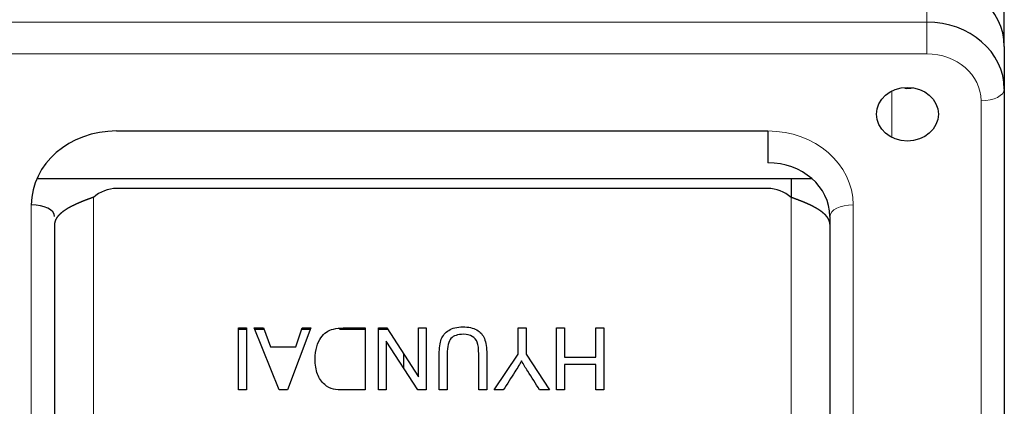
# Model space of a CAD drawing. Header units: millimetres. Extents: x 0 to 29700, y -16 to 21000.
# Tile 98 of 256: x 11131 to 11258, y 9702 to 9752. Entities that reach past the tile are written whole.
import ezdxf

# ---------------------------------------------------------------- set-up
doc = ezdxf.new("R2010")
doc.units = ezdxf.units.MM
doc.layers.add('1', color=7, linetype='Continuous', true_color=0xffffff)

msp = doc.modelspace()

# ---------------------------------------------------------------- linework, layer by layer
at = {"layer": '1', "color": 2, "linetype": 'Continuous', "lineweight": 25}
for p, q in [((11258.013, 9748.328), (11258.013, 9877.292)), ((11258.013, 9748.311), (11258.013, 9742.811)), ((11258.013, 9742.811), (11258.013, 9613.773)), ((11143.513, 9737.414), (11227.513, 9737.414)), ((11227.513, 9737.414), (11227.513, 9733.316)), ((11233.248, 9731.218), (11133.209, 9731.218)), ((11230.513, 9731.217), (11230.513, 9728.842)), ((11227.513, 9729.997), (11143.513, 9729.997)), ((11235.513, 9726.387), (11235.513, 9725.378)), ((11135.513, 9725.378), (11135.513, 9651.353)), ((11235.513, 9725.378), (11235.513, 9651.353)), ((11159.248, 9711.997), (11160.28, 9711.997)), ((11159.248, 9703.997), (11159.248, 9711.997)), ((11159.249, 9711.843), (11160.28, 9711.843)), ((11160.28, 9711.997), (11160.28, 9703.997)), ((11161.278, 9711.997), (11162.451, 9711.997)), ((11164.462, 9703.997), (11161.278, 9711.997)), ((11161.339, 9711.843), (11162.508, 9711.843)), ((11162.451, 9711.997), (11163.359, 9709.574)), ((11168.562, 9711.997), (11165.573, 9703.997)), ((11166.612, 9709.574), (11167.469, 9711.997)), ((11167.415, 9711.843), (11168.504, 9711.843)), ((11167.469, 9711.997), (11168.562, 9711.997)), ((11172.277, 9711.843), (11175.561, 9711.843)), ((11172.752, 9711.997), (11175.562, 9711.997)), ((11175.562, 9711.997), (11175.562, 9703.997)), ((11177.292, 9711.997), (11178.35, 9711.997)), ((11177.292, 9703.997), (11177.292, 9711.997)), ((11177.292, 9711.843), (11178.449, 9711.843)), ((11178.35, 9711.997), (11182.438, 9705.71)), ((11182.438, 9711.997), (11183.426, 9711.997)), ((11182.438, 9705.71), (11182.438, 9711.997)), ((11183.426, 9711.997), (11183.426, 9703.997)), ((11195.298, 9711.997), (11196.328, 9711.997)), ((11195.298, 9708.608), (11195.298, 9711.997)), ((11196.328, 9711.997), (11196.328, 9708.608)), ((11200.237, 9711.997), (11201.268, 9711.997)), ((11200.237, 9703.997), (11200.237, 9711.997)), ((11201.268, 9711.997), (11201.268, 9708.227)), ((11205.313, 9711.997), (11206.344, 9711.997)), ((11205.313, 9708.227), (11205.313, 9711.997)), ((11206.344, 9711.997), (11206.344, 9703.997)), ((11163.359, 9709.574), (11166.612, 9709.574)), ((11178.28, 9710.278), (11178.28, 9703.997)), ((11182.368, 9703.997), (11178.28, 9710.278)), ((11180.513, 9708.669), (11180.513, 9706.846)), ((11186.162, 9708.614), (11186.162, 9703.997)), ((11192.192, 9703.997), (11195.298, 9708.608)), ((11196.328, 9708.608), (11199.329, 9703.997)), ((11201.268, 9708.227), (11205.313, 9708.227)), ((11201.268, 9707.282), (11201.268, 9703.997)), ((11205.313, 9707.282), (11201.268, 9707.282)), ((11205.313, 9703.997), (11205.313, 9707.282)), ((11160.28, 9703.997), (11159.248, 9703.997)), ((11165.573, 9703.997), (11164.462, 9703.997)), ((11178.28, 9703.997), (11177.292, 9703.997)), ((11183.426, 9703.997), (11182.368, 9703.997)), ((11186.162, 9703.997), (11185.13, 9703.997)), ((11191.254, 9703.997), (11190.222, 9703.997)), ((11193.392, 9703.997), (11192.192, 9703.997)), ((11199.329, 9703.997), (11198.076, 9703.997)), ((11201.268, 9703.997), (11200.237, 9703.997)), ((11206.344, 9703.997), (11205.313, 9703.997))]:
    msp.add_line(p, q, dxfattribs=at)
at = {"layer": '1', "color": 4, "linetype": 'Continuous', "lineweight": 13}
for p, q in [((11248.013, 9751.471), (11248.013, 9756.971)), ((11123.013, 9751.471), (11248.013, 9751.471)), ((11248.013, 9751.471), (11248.013, 9747.373)), ((11248.013, 9747.373), (11123.013, 9747.373)), ((11243.513, 9736.578), (11243.513, 9742.578)), ((11255.013, 9612.273), (11255.013, 9741.311)), ((11140.513, 9728.842), (11140.513, 9651.353)), ((11230.513, 9651.353), (11230.513, 9728.842)), ((11132.513, 9632.318), (11132.513, 9727.887)), ((11238.513, 9727.887), (11238.513, 9632.318))]:
    msp.add_line(p, q, dxfattribs=at)
at = {"layer": '1', "color": 2, "linetype": 'Continuous', "lineweight": 25}
for centre, major_axis, ratio, start_param, end_param in [((11248.013, 9748.311), (-10, 0), 0.8660254, 3.1415927, 4.712389), ((11248.013, 9742.811), (10, 0), 0.8660254, 0, 1.5707963), ((11245.513, 9745.079), (2.5, 0), 0.8660254, 4.5857404, 4.98484), ((11143.513, 9727.887), (-11, 0), 0.8660254, 4.712389, 6.2831853), ((11227.513, 9726.387), (-8, 0), 0.8660254, 3.1415927, 4.712389), ((11143.513, 9724.224), (0, -5.774), 0.8660254, 3.1415927, 3.7850938), ((11227.513, 9724.224), (0, 5.774), 0.8660254, 5.6396842, 6.2831853), ((11132.513, 9726.387), (-3, 0), 0.5, 3.1415927, 4.712389)]:
    msp.add_ellipse(centre, major_axis=major_axis, ratio=ratio, start_param=start_param, end_param=end_param, dxfattribs=at)
at = {"layer": '1', "color": 4, "linetype": 'Continuous', "lineweight": 13}
for centre, major_axis, ratio, start_param, end_param in [((11248.013, 9741.311), (-7, 0), 0.8660254, 3.1415927, 4.712389), ((11255.013, 9742.811), (3, 0), 0.5, 4.712389, 6.2831853), ((11227.513, 9727.887), (-11, 0), 0.8660254, 3.1415927, 4.712389), ((11238.513, 9726.387), (-3, 0), 0.5, 4.712389, 6.2831853)]:
    msp.add_ellipse(centre, major_axis=major_axis, ratio=ratio, start_param=start_param, end_param=end_param, dxfattribs=at)
at = {"layer": '1', "color": 2, "linetype": 'Continuous', "lineweight": 25}
msp.add_ellipse((11245.513, 9739.579), major_axis=(-4, 0), ratio=0.8660254, dxfattribs=at)
for points, knots in [([(11140.513, 9728.842), (11140.501, 9728.838), (11140.477, 9728.83), (11140.44, 9728.817), (11140.404, 9728.804), (11140.368, 9728.792), (11140.331, 9728.779), (11140.295, 9728.766), (11140.258, 9728.753), (11140.222, 9728.74), (11140.185, 9728.727), (11140.149, 9728.714), (11140.112, 9728.701), (11140.076, 9728.688), (11140.039, 9728.675), (11140.003, 9728.661), (11139.966, 9728.648), (11139.93, 9728.635), (11139.894, 9728.622), (11139.857, 9728.608), (11139.821, 9728.595), (11139.784, 9728.581), (11139.748, 9728.568), (11139.712, 9728.554), (11139.676, 9728.541), (11139.639, 9728.527), (11139.603, 9728.514), (11139.567, 9728.5), (11139.531, 9728.486), (11139.495, 9728.472), (11139.459, 9728.458), (11139.423, 9728.445), (11139.387, 9728.431), (11139.351, 9728.417), (11139.315, 9728.403), (11139.279, 9728.389), (11139.243, 9728.375), (11139.208, 9728.36), (11139.172, 9728.346), (11139.136, 9728.332), (11139.101, 9728.318), (11139.065, 9728.304), (11139.03, 9728.289), (11138.995, 9728.275), (11138.959, 9728.26), (11138.924, 9728.246), (11138.889, 9728.231), (11138.854, 9728.217), (11138.819, 9728.202), (11138.784, 9728.188), (11138.749, 9728.173), (11138.715, 9728.158), (11138.68, 9728.143), (11138.646, 9728.129), (11138.611, 9728.114), (11138.577, 9728.099), (11138.542, 9728.084), (11138.508, 9728.069), (11138.474, 9728.054), (11138.44, 9728.039), (11138.406, 9728.024), (11138.373, 9728.009), (11138.339, 9727.993), (11138.305, 9727.978), (11138.272, 9727.963), (11138.239, 9727.948), (11138.205, 9727.932), (11138.172, 9727.917), (11138.139, 9727.901), (11138.106, 9727.886), (11138.074, 9727.87), (11138.041, 9727.855), (11138.008, 9727.839), (11137.976, 9727.823), (11137.944, 9727.808), (11137.912, 9727.792), (11137.88, 9727.776), (11137.848, 9727.76), (11137.816, 9727.744), (11137.785, 9727.729), (11137.753, 9727.713), (11137.722, 9727.697), (11137.691, 9727.681), (11137.66, 9727.664), (11137.629, 9727.648), (11137.598, 9727.632), (11137.568, 9727.616), (11137.537, 9727.6), (11137.507, 9727.583), (11137.477, 9727.567), (11137.447, 9727.551), (11137.418, 9727.534), (11137.388, 9727.518), (11137.359, 9727.501), (11137.329, 9727.485), (11137.3, 9727.468), (11137.271, 9727.451), (11137.243, 9727.435), (11137.214, 9727.418), (11137.186, 9727.401), (11137.158, 9727.384), (11137.13, 9727.368), (11137.102, 9727.351), (11137.074, 9727.334), (11137.047, 9727.317), (11137.02, 9727.3), (11136.992, 9727.283), (11136.966, 9727.266), (11136.939, 9727.249), (11136.914, 9727.232), (11136.889, 9727.216), (11136.864, 9727.199), (11136.839, 9727.182), (11136.813, 9727.165), (11136.788, 9727.148), (11136.763, 9727.13), (11136.737, 9727.113), (11136.712, 9727.095), (11136.686, 9727.076), (11136.661, 9727.058), (11136.635, 9727.039), (11136.609, 9727.02), (11136.584, 9727.001), (11136.558, 9726.981), (11136.532, 9726.962), (11136.507, 9726.942), (11136.481, 9726.921), (11136.456, 9726.901), (11136.43, 9726.88), (11136.405, 9726.859), (11136.379, 9726.838), (11136.354, 9726.817), (11136.329, 9726.795), (11136.304, 9726.773), (11136.279, 9726.751), (11136.254, 9726.729), (11136.23, 9726.706), (11136.205, 9726.684), (11136.181, 9726.661), (11136.157, 9726.637), (11136.133, 9726.614), (11136.109, 9726.59), (11136.086, 9726.566), (11136.063, 9726.542), (11136.04, 9726.517), (11136.017, 9726.493), (11135.995, 9726.468), (11135.973, 9726.443), (11135.951, 9726.417), (11135.93, 9726.392), (11135.909, 9726.366), (11135.888, 9726.34), (11135.868, 9726.313), (11135.848, 9726.287), (11135.828, 9726.26), (11135.809, 9726.233), (11135.79, 9726.205), (11135.772, 9726.178), (11135.755, 9726.15), (11135.737, 9726.122), (11135.721, 9726.094), (11135.704, 9726.065), (11135.689, 9726.037), (11135.673, 9726.008), (11135.659, 9725.978), (11135.645, 9725.949), (11135.632, 9725.919), (11135.619, 9725.889), (11135.607, 9725.859), (11135.595, 9725.829), (11135.584, 9725.798), (11135.574, 9725.767), (11135.565, 9725.736), (11135.556, 9725.705), (11135.548, 9725.673), (11135.541, 9725.641), (11135.535, 9725.609), (11135.529, 9725.577), (11135.524, 9725.544), (11135.52, 9725.512), (11135.517, 9725.479), (11135.515, 9725.445), (11135.514, 9725.412), (11135.513, 9725.389), (11135.513, 9725.378)], [0, 0, 0, 0, 0.0044894, 0.008982, 0.0134779, 0.017977, 0.0224794, 0.026985, 0.0314939, 0.0360061, 0.0405216, 0.0450403, 0.0495622, 0.0540875, 0.0586161, 0.0631479, 0.067683, 0.0722215, 0.0767632, 0.0813082, 0.0858566, 0.0904082, 0.0949632, 0.0995214, 0.104083, 0.108648, 0.1132162, 0.1177878, 0.1223627, 0.126941, 0.1315226, 0.1361075, 0.1406958, 0.1452874, 0.1498824, 0.1544808, 0.1590825, 0.1636876, 0.1682961, 0.1729079, 0.1775231, 0.1821417, 0.1867637, 0.1913891, 0.1960178, 0.20065, 0.2052855, 0.2099245, 0.2145668, 0.2192126, 0.2238618, 0.2285144, 0.2331704, 0.2378298, 0.2424927, 0.247159, 0.2518287, 0.2565018, 0.2611784, 0.2658585, 0.2705419, 0.2752289, 0.2799193, 0.2846131, 0.2893104, 0.2940112, 0.2987154, 0.3034231, 0.3081342, 0.3128489, 0.317567, 0.3222886, 0.3270137, 0.3317423, 0.3364743, 0.3412099, 0.3459489, 0.3506915, 0.3554376, 0.3601871, 0.3649402, 0.3696968, 0.3744569, 0.3792206, 0.3839877, 0.3887584, 0.3935326, 0.3983103, 0.4030916, 0.4078764, 0.4126648, 0.4174567, 0.4222522, 0.4270512, 0.4318537, 0.4366599, 0.4414695, 0.4462828, 0.4510996, 0.45592, 0.4607439, 0.4655715, 0.4704026, 0.4752373, 0.4800755, 0.4849174, 0.4897629, 0.4946119, 0.4994646, 0.5040239, 0.5086403, 0.5133138, 0.5180444, 0.5228321, 0.5276768, 0.5325787, 0.5375377, 0.5425538, 0.547627, 0.5527574, 0.5579448, 0.5631894, 0.5684911, 0.57385, 0.579266, 0.5847391, 0.5902693, 0.5958567, 0.6015012, 0.6072029, 0.6129618, 0.6187777, 0.6246509, 0.6305811, 0.6365686, 0.6426132, 0.6487149, 0.6548738, 0.6610899, 0.6673632, 0.6736936, 0.6800812, 0.6865259, 0.6930278, 0.6995869, 0.7062032, 0.7128767, 0.7196073, 0.7263951, 0.7332401, 0.7401423, 0.7471016, 0.7541182, 0.7611919, 0.7683228, 0.7755109, 0.7827562, 0.7900587, 0.7974183, 0.8048352, 0.8123092, 0.8198405, 0.8274289, 0.8350746, 0.8427774, 0.8505375, 0.8583547, 0.8662291, 0.8741608, 0.8821496, 0.8901957, 0.8982989, 0.9064594, 0.914677, 0.9229519, 0.9312839, 0.9396732, 0.9481197, 0.9566234, 0.9651843, 0.9738024, 0.9824777, 0.9912103, 1, 1, 1, 1]), ([(11235.513, 9725.378), (11235.513, 9725.384), (11235.513, 9725.396), (11235.513, 9725.413), (11235.512, 9725.43), (11235.511, 9725.447), (11235.51, 9725.464), (11235.509, 9725.481), (11235.508, 9725.498), (11235.506, 9725.515), (11235.504, 9725.532), (11235.502, 9725.549), (11235.499, 9725.566), (11235.497, 9725.582), (11235.494, 9725.599), (11235.491, 9725.615), (11235.487, 9725.632), (11235.484, 9725.648), (11235.48, 9725.665), (11235.476, 9725.681), (11235.472, 9725.697), (11235.468, 9725.713), (11235.464, 9725.729), (11235.459, 9725.745), (11235.454, 9725.761), (11235.449, 9725.777), (11235.444, 9725.793), (11235.438, 9725.809), (11235.433, 9725.825), (11235.427, 9725.84), (11235.421, 9725.856), (11235.415, 9725.871), (11235.409, 9725.887), (11235.402, 9725.902), (11235.396, 9725.918), (11235.389, 9725.933), (11235.382, 9725.948), (11235.375, 9725.963), (11235.368, 9725.978), (11235.36, 9725.994), (11235.353, 9726.008), (11235.345, 9726.023), (11235.337, 9726.038), (11235.329, 9726.053), (11235.321, 9726.068), (11235.313, 9726.082), (11235.304, 9726.097), (11235.296, 9726.112), (11235.287, 9726.126), (11235.278, 9726.14), (11235.269, 9726.155), (11235.26, 9726.169), (11235.251, 9726.183), (11235.241, 9726.197), (11235.232, 9726.212), (11235.222, 9726.226), (11235.213, 9726.24), (11235.203, 9726.253), (11235.193, 9726.267), (11235.183, 9726.281), (11235.173, 9726.295), (11235.163, 9726.308), (11235.152, 9726.322), (11235.142, 9726.336), (11235.131, 9726.349), (11235.121, 9726.362), (11235.11, 9726.376), (11235.099, 9726.389), (11235.088, 9726.402), (11235.077, 9726.415), (11235.066, 9726.428), (11235.055, 9726.442), (11235.043, 9726.454), (11235.032, 9726.467), (11235.021, 9726.48), (11235.009, 9726.493), (11234.998, 9726.506), (11234.986, 9726.518), (11234.974, 9726.531), (11234.962, 9726.543), (11234.95, 9726.556), (11234.938, 9726.568), (11234.926, 9726.581), (11234.914, 9726.593), (11234.902, 9726.605), (11234.89, 9726.617), (11234.878, 9726.629), (11234.866, 9726.641), (11234.853, 9726.653), (11234.841, 9726.665), (11234.828, 9726.677), (11234.816, 9726.689), (11234.803, 9726.701), (11234.791, 9726.712), (11234.778, 9726.724), (11234.765, 9726.735), (11234.753, 9726.747), (11234.74, 9726.758), (11234.727, 9726.77), (11234.714, 9726.781), (11234.701, 9726.792), (11234.689, 9726.803), (11234.676, 9726.814), (11234.663, 9726.825), (11234.65, 9726.836), (11234.637, 9726.847), (11234.624, 9726.858), (11234.611, 9726.869), (11234.598, 9726.88), (11234.584, 9726.89), (11234.571, 9726.901), (11234.558, 9726.911), (11234.545, 9726.922), (11234.532, 9726.932), (11234.519, 9726.943), (11234.506, 9726.953), (11234.493, 9726.963), (11234.479, 9726.973), (11234.466, 9726.983), (11234.453, 9726.993), (11234.44, 9727.003), (11234.427, 9727.013), (11234.413, 9727.023), (11234.4, 9727.033), (11234.387, 9727.042), (11234.374, 9727.052), (11234.361, 9727.062), (11234.348, 9727.071), (11234.334, 9727.081), (11234.321, 9727.09), (11234.308, 9727.099), (11234.295, 9727.109), (11234.282, 9727.118), (11234.269, 9727.127), (11234.256, 9727.136), (11234.243, 9727.145), (11234.23, 9727.154), (11234.217, 9727.163), (11234.204, 9727.172), (11234.191, 9727.181), (11234.178, 9727.189), (11234.165, 9727.198), (11234.152, 9727.206), (11234.139, 9727.215), (11234.126, 9727.223), (11234.113, 9727.232), (11234.101, 9727.24), (11234.076, 9727.256), (11234.039, 9727.28), (11233.989, 9727.312), (11233.938, 9727.343), (11233.887, 9727.374), (11233.835, 9727.405), (11233.782, 9727.436), (11233.729, 9727.467), (11233.675, 9727.497), (11233.621, 9727.528), (11233.566, 9727.558), (11233.511, 9727.588), (11233.455, 9727.618), (11233.398, 9727.648), (11233.341, 9727.678), (11233.284, 9727.707), (11233.226, 9727.737), (11233.167, 9727.766), (11233.109, 9727.795), (11233.049, 9727.824), (11232.989, 9727.853), (11232.929, 9727.882), (11232.868, 9727.91), (11232.807, 9727.939), (11232.746, 9727.967), (11232.684, 9727.995), (11232.622, 9728.023), (11232.559, 9728.051), (11232.496, 9728.079), (11232.433, 9728.106), (11232.37, 9728.134), (11232.306, 9728.161), (11232.242, 9728.188), (11232.177, 9728.215), (11232.112, 9728.242), (11232.047, 9728.269), (11231.982, 9728.295), (11231.917, 9728.321), (11231.851, 9728.348), (11231.785, 9728.374), (11231.719, 9728.4), (11231.653, 9728.426), (11231.587, 9728.451), (11231.52, 9728.477), (11231.454, 9728.502), (11231.387, 9728.527), (11231.32, 9728.552), (11231.253, 9728.577), (11231.186, 9728.602), (11231.119, 9728.627), (11231.052, 9728.651), (11230.984, 9728.676), (11230.917, 9728.7), (11230.85, 9728.724), (11230.783, 9728.748), (11230.715, 9728.772), (11230.648, 9728.795), (11230.581, 9728.819), (11230.536, 9728.835), (11230.513, 9728.842)], [0, 0, 0, 0, 0.0045215, 0.0090279, 0.0135192, 0.0179954, 0.0224566, 0.0269026, 0.0313336, 0.0357495, 0.0401503, 0.044536, 0.0489067, 0.0532622, 0.0576027, 0.0619281, 0.0662384, 0.0705336, 0.0748138, 0.0790788, 0.0833288, 0.0875637, 0.0917835, 0.0959883, 0.1001779, 0.1043525, 0.108512, 0.1126564, 0.1167857, 0.1208999, 0.1249991, 0.1290831, 0.1331521, 0.137206, 0.1412449, 0.1452686, 0.1492773, 0.1532709, 0.1572494, 0.1612128, 0.1651611, 0.1690944, 0.1730126, 0.1769157, 0.1808037, 0.1846767, 0.1885345, 0.1923773, 0.196205, 0.2000176, 0.2038152, 0.2075977, 0.211365, 0.2151174, 0.2188546, 0.2225767, 0.2262838, 0.2299758, 0.2336527, 0.2373146, 0.2409613, 0.244593, 0.2482096, 0.2518111, 0.2553976, 0.258969, 0.2625253, 0.2660665, 0.2695926, 0.2731037, 0.2765997, 0.2800806, 0.2835465, 0.2869972, 0.2904329, 0.2938535, 0.2972591, 0.3006496, 0.3040249, 0.3073853, 0.3107305, 0.3140607, 0.3173758, 0.3206758, 0.3239607, 0.3272306, 0.3304854, 0.3337252, 0.3369498, 0.3401594, 0.3433539, 0.3465334, 0.3496977, 0.352847, 0.3559813, 0.3591004, 0.3622045, 0.3652935, 0.3683675, 0.3714264, 0.3744702, 0.3774989, 0.3805126, 0.3835112, 0.3864947, 0.3894632, 0.3924166, 0.395355, 0.3982782, 0.4011864, 0.4040796, 0.4069576, 0.4098206, 0.4126686, 0.4155014, 0.4183192, 0.421122, 0.4239097, 0.4266823, 0.4294398, 0.4321823, 0.4349098, 0.4376221, 0.4403194, 0.4430017, 0.4456688, 0.448321, 0.450958, 0.45358, 0.456187, 0.4587789, 0.4613557, 0.4639174, 0.4664642, 0.4689958, 0.4715124, 0.4740139, 0.4765004, 0.4789719, 0.4814282, 0.4838696, 0.4862958, 0.488707, 0.4911032, 0.4934843, 0.4958504, 0.4982014, 0.5005373, 0.5094852, 0.5184209, 0.5273445, 0.5362559, 0.5451552, 0.5540424, 0.5629175, 0.5717805, 0.5806315, 0.5894705, 0.5982975, 0.6071124, 0.6159154, 0.6247065, 0.6334856, 0.6422529, 0.6510082, 0.6597517, 0.6684833, 0.6772031, 0.6859111, 0.6946073, 0.7032917, 0.7119644, 0.7206254, 0.7292746, 0.7379122, 0.7465381, 0.7551524, 0.763755, 0.7723461, 0.7809256, 0.7894935, 0.7980499, 0.8065948, 0.8151281, 0.8236501, 0.8321605, 0.8406596, 0.8491472, 0.8576234, 0.8660883, 0.8745419, 0.8829841, 0.8914151, 0.8998347, 0.9082432, 0.9166404, 0.9250264, 0.9334012, 0.9417648, 0.9501174, 0.9584588, 0.9667891, 0.9751084, 0.9834166, 0.9917138, 1, 1, 1, 1]), ([(11175.562, 9703.997), (11174.668, 9703.997), (11173.773, 9703.997), (11172.274, 9703.997), (11171.812, 9704.036), (11171.047, 9704.218), (11170.667, 9704.408), (11169.944, 9705.043), (11169.633, 9705.497), (11169.227, 9706.606), (11169.126, 9707.241), (11169.126, 9708.561), (11169.195, 9709.099), (11169.47, 9710.039), (11169.647, 9710.427), (11170.078, 9711.042), (11170.316, 9711.283), (11170.828, 9711.636), (11171.139, 9711.77), (11171.864, 9711.95), (11172.282, 9711.997), (11172.752, 9711.997)], [0, 0, 0, 0, 0.096648, 0.096648, 0.1620846, 0.1620846, 0.2537147, 0.2537147, 0.3725889, 0.3725889, 0.4914632, 0.4914632, 0.5929162, 0.5929162, 0.6939628, 0.6939628, 0.7953185, 0.7953185, 0.8975909, 0.8975909, 1, 1, 1, 1]), ([(11185.13, 9703.997), (11185.13, 9705.537), (11185.13, 9707.078), (11185.13, 9709.422), (11185.22, 9710.061), (11185.575, 9711.008), (11185.893, 9711.393), (11186.818, 9711.983), (11187.422, 9712.134), (11188.902, 9712.134), (11189.499, 9712.005), (11190.426, 9711.486), (11190.758, 9711.115), (11191.152, 9710.134), (11191.254, 9709.467), (11191.254, 9707.078), (11191.254, 9705.537), (11191.254, 9703.997)], [0, 0, 0, 0, 0.1994341, 0.1994341, 0.3035673, 0.3035673, 0.407953, 0.407953, 0.5125488, 0.5125488, 0.6140928, 0.6140928, 0.7154463, 0.7154463, 0.8165794, 0.8165794, 1, 1, 1, 1]), ([(11190.222, 9703.997), (11190.222, 9705.536), (11190.222, 9707.075), (11190.222, 9709.308), (11190.16, 9709.822), (11189.909, 9710.478), (11189.692, 9710.732), (11189.08, 9711.088), (11188.707, 9711.178), (11187.506, 9711.178), (11186.966, 9711.002), (11186.322, 9710.295), (11186.162, 9709.619), (11186.162, 9708.614)], [0, 0, 0, 0, 0.2566898, 0.2566898, 0.372405, 0.372405, 0.488751, 0.488751, 0.6048728, 0.6048728, 0.8027485, 0.8027485, 1, 1, 1, 1]), ([(11195.75, 9707.763), (11195.515, 9707.343), (11195.232, 9706.872), (11194.401, 9705.562), (11193.895, 9704.781), (11193.392, 9703.997)], [0, 0, 0, 0, 0.3999386, 0.3999386, 1, 1, 1, 1]), ([(11198.076, 9703.997), (11197.564, 9704.801), (11197.052, 9705.606), (11196.255, 9706.858), (11195.993, 9707.31), (11195.75, 9707.763)], [0, 0, 0, 0, 0.6419673, 0.6419673, 1, 1, 1, 1])]:
    msp.add_open_spline(points, degree=3, knots=knots, dxfattribs=at)

doc.saveas('drawing.dxf')
